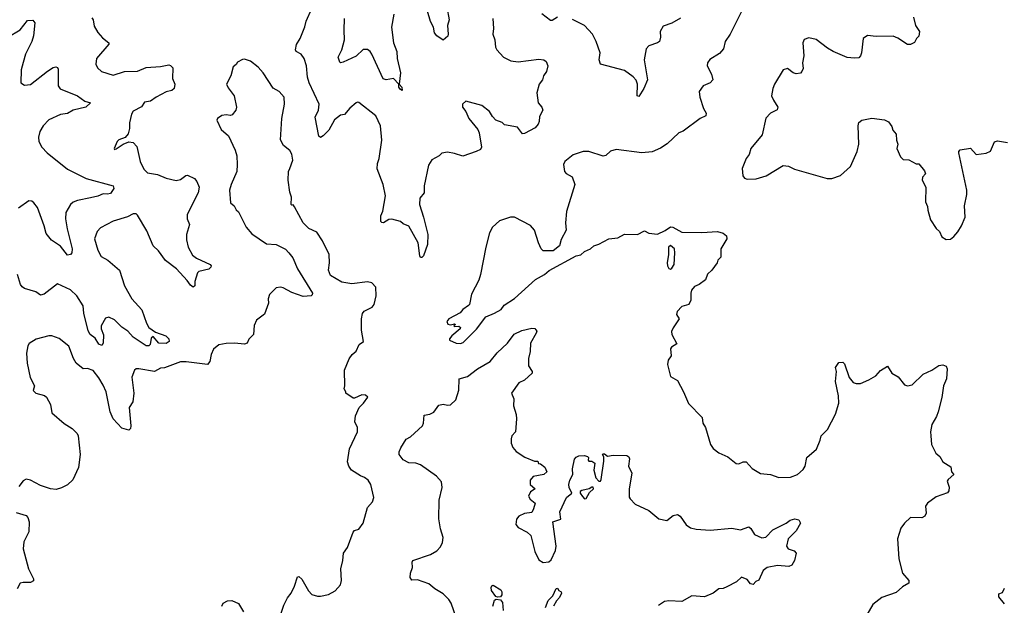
# Model space of a CAD drawing. Extents: x 1954683 to 2060285, y 904798 to 1016299.
# Tile 50 of 256: x 1977800 to 1984692, y 933991 to 938087. Entities that reach past the tile are written whole.
import ezdxf

# ---------------------------------------------------------------- set-up
doc = ezdxf.new("R2010")
doc.units = 0

msp = doc.modelspace()

# ---------------------------------------------------------------- linework, layer by layer
at = {"layer": '0CON10XD'}
for points in [[(1980790, 938175), (1980807.5, 938085), (1980794, 938045), (1980800, 937985), (1980797.5, 937972.5), (1980765, 937942.5), (1980720, 937975), (1980704.6, 937995), (1980696.8, 938035), (1980676.7, 938075), (1980635, 938218.8)], [(1981113.1, 938095), (1981116.9, 938025), (1981111.9, 937985), (1981125.5, 937945), (1981130, 937895), (1981140, 937875), (1981187.5, 937825), (1981238.6, 937798.6), (1981288.7, 937791.3), (1981435, 937811.4), (1981470, 937805), (1981486.7, 937795), (1981497.5, 937765), (1981488.8, 937725), (1981468, 937695), (1981458.8, 937665), (1981435.8, 937635), (1981421.2, 937575), (1981429.2, 937505), (1981456.2, 937475), (1981462, 937455), (1981439.5, 937410.5), (1981437.5, 937375), (1981429.2, 937355), (1981408.6, 937331.4), (1981335, 937290), (1981319.5, 937289.5), (1981284.2, 937334.2), (1981195, 937352.5), (1981178.3, 937368.3), (1981134.3, 937384.3), (1981109.7, 937409.7), (1981088.8, 937445), (1981035, 937485.8), (1980924.1, 937515.9), (1980900, 937495), (1980900, 937475), (1980923.8, 937445), (1980944, 937395), (1981007.7, 937317.7), (1981017.5, 937295), (1981033.3, 937195), (1981025, 937180), (1980995, 937164), (1980902.5, 937132.5), (1980845, 937152), (1980795, 937160), (1980755, 937152.5), (1980736.1, 937133.9), (1980685, 937106.2), (1980661.2, 937068.8), (1980632, 936925), (1980630.8, 936875), (1980602.2, 936837.8), (1980598, 936795), (1980628, 936705), (1980657.5, 936585), (1980655.6, 936515), (1980626, 936434), (1980615, 936422.5), (1980605, 936422.5), (1980601.2, 936435), (1980589.4, 936525), (1980525, 936642), (1980485, 936660), (1980465, 936676), (1980405, 936690.8), (1980385, 936688.6), (1980347, 936667), (1980335, 936667.5), (1980327.5, 936675), (1980327.5, 936715), (1980341.4, 936748.6), (1980360.5, 936855), (1980345.6, 936935), (1980303.3, 937043.3), (1980305, 937080), (1980317.5, 937115), (1980335.5, 937245), (1980325.6, 937345), (1980293.6, 937413.6), (1980175, 937507.5), (1980165, 937510.8), (1980155, 937505.7), (1980111.1, 937468.9), (1980075, 937422.5), (1980045, 937419.2), (1980005, 937386.7), (1979965, 937314), (1979925, 937273.8), (1979905, 937263.8), (1979893.2, 937273.2), (1979868.5, 937405), (1979891.2, 937455), (1979896.2, 937496.2), (1979827.5, 937645), (1979814.6, 937685), (1979807.8, 937765), (1979791.9, 937815), (1979770, 937845), (1979735, 937863.8), (1979730.8, 937875), (1979737.2, 937912.8), (1979763.1, 937955), (1979795.7, 938035.7), (1979805, 938076.2), (1979844.6, 938165)], [(1980418.2, 938125), (1980402.7, 938035), (1980416, 937926), (1980439.6, 937865), (1980442.7, 937815), (1980465.6, 937715), (1980456.7, 937635), (1980476.2, 937615), (1980477.5, 937592.5), (1980465, 937597.5), (1980454.2, 937614.2), (1980453.3, 937635), (1980416.1, 937676.1), (1980365, 937667.1), (1980343.5, 937673.5), (1980265, 937846.2), (1980254, 937865), (1980235, 937877.5), (1980205, 937878.1), (1980155, 937832.2), (1980065, 937789.4), (1980046, 937786), (1980040.3, 937790.3), (1980030, 937825), (1980054.2, 937875), (1980074.3, 937945), (1980072.7, 938012.7), (1980074.5, 938094.5)], [(1982855, 938149.2), (1982774.2, 937985), (1982739.2, 937935), (1982727.9, 937882.1), (1982698.9, 937851.1), (1982630.9, 937809.1), (1982614, 937785), (1982612, 937765), (1982642.5, 937705), (1982651.2, 937665), (1982634.2, 937645.8), (1982583.8, 937625), (1982556, 937585), (1982560.8, 937545), (1982587.5, 937465), (1982606.4, 937433.6), (1982603.3, 937415), (1982563.8, 937395), (1982445, 937306.7), (1982415, 937296.2), (1982332.1, 937217.9), (1982285, 937187.5), (1982226.4, 937163.6), (1982155.5, 937154.5), (1981975, 937180), (1981935, 937167.5), (1981903, 937137), (1981885, 937131.2), (1981784.2, 937164.2), (1981745, 937165.8), (1981675, 937142.5), (1981616.7, 937095), (1981606.7, 937075), (1981613.3, 937025), (1981625, 937011.2), (1981667.9, 936987.9), (1981685.7, 936935), (1981628, 936745), (1981621.4, 936665), (1981625.6, 936614.4), (1981591.3, 936548.7), (1981578.8, 936505), (1981535, 936469.2), (1981465, 936470), (1981450, 936485), (1981431.2, 936525), (1981403.8, 936615), (1981375, 936647.5), (1981265, 936706.2), (1981235, 936706.2), (1981159.3, 936680.7), (1981110, 936635), (1981090, 936595), (1981062.5, 936495), (1981026, 936305), (1981013.8, 936265), (1980962.7, 936167.3), (1980948.8, 936095), (1980942.3, 936087.7), (1980901.2, 936058.8), (1980883, 936037), (1980804, 935995), (1980789.2, 935975), (1980796.4, 935956.4), (1980816.7, 935953.3), (1980845, 935960), (1980850, 935955), (1980840, 935945), (1980845, 935940), (1980875, 935942.5), (1980886.7, 935935), (1980882.5, 935925), (1980824.2, 935875.8), (1980810, 935855), (1980810, 935845), (1980855, 935824), (1980885, 935821.4), (1980905, 935828), (1980996.8, 935923.2), (1981062.1, 936007.9), (1981125, 936033.3), (1981169.6, 936060.4), (1981190.9, 936089.1), (1981265, 936137.1), (1981411.1, 936268.9), (1981474, 936305), (1981506.5, 936333.5), (1981696.2, 936435), (1981728.2, 936441.8), (1981755, 936465.7), (1981795.6, 936484.4), (1981820, 936505), (1981853.8, 936516.2), (1981925, 936553.3), (1981988.3, 936561.7), (1982035, 936585.8), (1982125, 936584.4), (1982175, 936608.8), (1982205, 936592.5), (1982265, 936587.5), (1982318, 936612), (1982355, 936636.9), (1982372.5, 936635), (1982435, 936600), (1982575, 936599.2), (1982685, 936606), (1982723.6, 936593.6), (1982747.5, 936575), (1982751.2, 936555), (1982708.8, 936485), (1982708.8, 936425), (1982687.5, 936405), (1982682.5, 936385), (1982644.1, 936335.9), (1982615, 936306.7), (1982601.7, 936268.3), (1982555.8, 936234.2), (1982525, 936220), (1982503.3, 936195), (1982497.5, 936175), (1982497.5, 936125), (1982483.3, 936095), (1982435, 936081.2), (1982402, 936045), (1982398.8, 936025), (1982416.7, 935995), (1982375, 935932.5), (1982363.8, 935905), (1982366.2, 935885), (1982401.2, 935818.8), (1982363.2, 935796.8), (1982356, 935785), (1982360, 935735), (1982340, 935705), (1982334, 935675), (1982355, 935590), (1982405, 935562.5), (1982446.7, 935485), (1982481.2, 935401.2), (1982577.5, 935305), (1982582.9, 935265), (1982600, 935235), (1982636.4, 935116.4), (1982655, 935087.5), (1982695, 935056.7), (1982758.3, 935028.3), (1982815, 934983.3), (1982835, 934980), (1982865, 934993.8), (1982885, 934994), (1982927.2, 934947.2), (1982985, 934912), (1983055, 934905.8), (1983115, 934883.8), (1983195, 934886.2), (1983245, 934906), (1983285, 934940), (1983298.9, 934965), (1983309.5, 935025), (1983376.9, 935083.1), (1983404.3, 935145), (1983410.8, 935175), (1983455, 935220), (1983511.7, 935328.3), (1983534, 935405), (1983531.4, 935455), (1983512, 935555), (1983516.7, 935625), (1983510, 935655), (1983535, 935690), (1983561.7, 935691.7), (1983575, 935680), (1983606.7, 935585), (1983635, 935550), (1983655, 935542.5), (1983685, 935543.3), (1983745, 935567.5), (1983793.9, 935596.1), (1983825, 935633.3), (1983875, 935662.5), (1983904.1, 935614.1), (1983949.1, 935589.1), (1983995, 935533.3), (1984015, 935526.7), (1984048.3, 935531.7), (1984125, 935606.7), (1984185.7, 935634.3), (1984235, 935668.8), (1984263, 935673), (1984285, 935662.5), (1984293.3, 935645), (1984288.8, 935575), (1984268, 935525), (1984255.7, 935445), (1984229.2, 935345), (1984217.9, 935312.1), (1984186.2, 935255), (1984176.7, 935205), (1984177.5, 935175), (1984183.8, 935115), (1984214, 935055), (1984242, 935032), (1984263.3, 934995), (1984318.8, 934958.8), (1984323.8, 934925), (1984338.8, 934905), (1984298.8, 934871.2), (1984291.7, 934858.3), (1984306.5, 934816.5), (1984305, 934792.5), (1984295, 934776.7), (1984215, 934750), (1984154.3, 934705.7), (1984141.2, 934685), (1984146, 934635), (1984136.7, 934615), (1984115, 934602.5), (1984035, 934604), (1983993.8, 934565), (1983968.8, 934531.2), (1983943.8, 934455), (1983953.3, 934315), (1983980, 934215), (1984023.6, 934163.6), (1984023.3, 934145), (1983979.3, 934120.7), (1983935, 934080), (1983835, 934046.2), (1983772.5, 933997.5), (1983714.2, 933895.8)], [(1981565, 938104), (1981527.9, 938082.1), (1981515, 938080.8), (1981455, 938128.8)], [(1984055.7, 938105), (1984071.2, 938045), (1984100, 938005), (1984095, 937972.5), (1984077.5, 937955), (1984063, 937927), (1984035, 937912.5), (1984015, 937912.5), (1983947.6, 937957.6), (1983915, 937971.9), (1983795, 937968.6), (1983735, 937976.2), (1983703.8, 937955), (1983693.8, 937855), (1983686.7, 937835), (1983675, 937820), (1983645, 937818), (1983593, 937823), (1983495, 937864.2), (1983455, 937887.1), (1983375, 937948.9), (1983325, 937960), (1983291.7, 937948.3), (1983281.2, 937925), (1983290, 937835), (1983280.8, 937785), (1983284, 937745), (1983276.2, 937725), (1983265, 937713.8), (1983235, 937708.8), (1983214.5, 937714.5), (1983175, 937746), (1983145, 937736.9), (1983084.6, 937635.4), (1983072.5, 937605), (1983062.1, 937555), (1983075.7, 937525), (1983106.2, 937475), (1983103.6, 937456.4), (1983055.9, 937434.1), (1983023, 937397), (1982998.1, 937281.9), (1982918, 937185), (1982905.7, 937145), (1982886, 937115), (1982856.7, 937045), (1982862.5, 936995), (1982875, 936977.5), (1982891.7, 936971.7), (1982955, 936974), (1983025, 936994.2), (1983145, 937065.8), (1983182.3, 937062.3), (1983225, 937042), (1983453, 936977), (1983485, 936976.7), (1983545, 936996.2), (1983615, 937058.8), (1983662.5, 937165), (1983674.1, 937215.9), (1983669.2, 937345), (1983675, 937366.7), (1983695, 937383.8), (1983765, 937398.8), (1983853.6, 937386.4), (1983883, 937373), (1983905, 937340), (1983912.5, 937315), (1983935.9, 937285.9), (1983937.5, 937245), (1983946.2, 937215), (1983940, 937185), (1983965, 937127.5), (1983985, 937110), (1984025, 937106.2), (1984075, 937077.5), (1984095, 937077.5), (1984135, 937030), (1984141.7, 937008.3), (1984120, 936985), (1984117.5, 936965), (1984143.3, 936915), (1984141.7, 936811.7), (1984155, 936780), (1984156.2, 936755), (1984176.1, 936686.1), (1984215, 936626.7), (1984240, 936605), (1984255, 936567.5), (1984285, 936550)], [(1977718, 937965), (1977804.3, 938015), (1977855, 938080.8), (1977893.3, 938083.3), (1977906.2, 938065), (1977897.1, 937975), (1977884.5, 937935), (1977841.5, 937845), (1977823.8, 937786.2), (1977810.8, 937735), (1977808.8, 937645), (1977835, 937628), (1977875, 937632.9), (1977995, 937727.8), (1978035, 937752.2), (1978053.4, 937756.6), (1978065, 937752), (1978070.5, 937740.5), (1978068.5, 937625), (1978082.7, 937602.7), (1978205, 937554.2), (1978257.3, 937517.3), (1978296.2, 937505), (1978263.8, 937475), (1978175, 937454.6), (1978135, 937430.9), (1978085, 937423.5), (1978005, 937385.7), (1977965, 937344.2), (1977941.9, 937305), (1977930.8, 937265), (1977934.2, 937235), (1977955, 937196.2), (1977992, 937155), (1978135, 937041.2), (1978265, 936975.5), (1978454.5, 936924.5), (1978458.9, 936905), (1978435, 936872.2), (1978415, 936866.4), (1978385, 936868.6), (1978347.8, 936852.2), (1978295, 936841.8), (1978205, 936822.9), (1978175, 936810), (1978155, 936793.8), (1978122.4, 936737.6), (1978120, 936695), (1978131.5, 936625), (1978167.8, 936485), (1978164.2, 936455), (1978155, 936444.3), (1978135, 936440.5), (1978085, 936502.2), (1978024, 936545), (1977985, 936591.4), (1977972.7, 936645), (1977925, 936774), (1977900, 936805), (1977885, 936816.5), (1977865, 936820), (1977791.9, 936768.1)], [(1978305, 938100), (1978313.8, 938085), (1978320.9, 938040.9), (1978347.9, 937997.9), (1978380, 937960), (1978424.2, 937925), (1978424, 937915), (1978338.6, 937815), (1978334.2, 937775), (1978345, 937750), (1978372.5, 937725), (1978455, 937699.2), (1978535, 937724.5), (1978625, 937727.8), (1978685, 937751.9), (1978785, 937759.1), (1978845, 937770), (1978856.1, 937766.1), (1978871.2, 937751.2), (1978870, 937675), (1978886.9, 937635), (1978882.5, 937605), (1978865, 937590.6), (1978825, 937581.4), (1978755, 937544.4), (1978715, 937517.1), (1978675, 937510), (1978651.9, 937478.1), (1978595, 937446.9), (1978583.5, 937425), (1978567.8, 937365), (1978570, 937325), (1978560.7, 937289.3), (1978538.3, 937261.7), (1978495, 937246.7), (1978482.5, 937235), (1978462.5, 937185), (1978465, 937180), (1978475, 937182.5), (1978523.8, 937216.2), (1978565, 937233.3), (1978595, 937228.8), (1978619.7, 937199.7), (1978644.6, 937094.6), (1978670.4, 937040.4), (1978695.4, 937015.4), (1978764.8, 937004.8), (1978825, 936978.5), (1978895, 936961.9), (1978925, 936969.4), (1978962.6, 936997.4), (1978975, 936998.6), (1979023.3, 936975), (1979040, 936955), (1979055.8, 936915), (1979050, 936875), (1978972.9, 936725), (1978972.5, 936695), (1978989.1, 936655), (1978966.8, 936583.2), (1978967.8, 936547.8), (1978978.5, 936495), (1979009.5, 936439.5), (1979037.9, 936417.9), (1979133.3, 936375), (1979140, 936365), (1979138.8, 936355), (1979125, 936340.8), (1979055, 936325.6), (1979045, 936316.2), (1979025.6, 936255), (1979025.6, 936224.4), (1979015, 936216.2), (1978995, 936230), (1978973.7, 936263.7), (1978896.9, 936345), (1978821.3, 936401.3), (1978770.9, 936470.9), (1978734.7, 936504.7), (1978690.4, 936610.4), (1978625, 936720), (1978615, 936728), (1978595, 936728.1), (1978555, 936707.5), (1978455, 936677.1), (1978365, 936630), (1978341.9, 936605), (1978323.3, 936555), (1978346.5, 936475), (1978371.5, 936431.5), (1978418, 936405), (1978500, 936335), (1978533.3, 936225), (1978585.6, 936135), (1978655, 936058), (1978687.8, 935965), (1978704.4, 935935), (1978750.7, 935900.8), (1978824.2, 935875), (1978844.3, 935855), (1978845.7, 935835), (1978825, 935821.1), (1978775.4, 935825.4), (1978735, 935872), (1978720.7, 935859.3), (1978714.5, 935815), (1978705, 935804.6), (1978685, 935805.6), (1978595, 935865.6), (1978557.7, 935907.7), (1978515, 935937.3), (1978465, 935987.5), (1978425, 936006), (1978400.3, 935999.7), (1978370.6, 935945), (1978371.1, 935925), (1978386.4, 935883.6), (1978385.5, 935824.5), (1978375, 935808), (1978355, 935817.5), (1978328.5, 935858.5), (1978294.6, 935884.6), (1978279.5, 935909.5), (1978250.3, 936035), (1978245.4, 936085), (1978200, 936155), (1978155, 936196.3), (1978065, 936239.2), (1977972.6, 936167.4), (1977945, 936159.2), (1977913, 936183), (1977835, 936206.2), (1977817.3, 936217.3), (1977805.7, 936235.7), (1977784.2, 936305)], [(1982425, 938098.5), (1982365, 938061.5), (1982305, 938042), (1982282.9, 938005), (1982285.6, 937965), (1982278.8, 937935), (1982265, 937924), (1982205, 937903.3), (1982186.1, 937883.9), (1982171.4, 937805), (1982195.5, 937665), (1982168.6, 937605), (1982135, 937550), (1982122.7, 937555), (1982123.9, 937635), (1982115, 937664.2), (1982095, 937686.9), (1982035, 937731.1), (1981865.7, 937775.7), (1981855.6, 937805), (1981863.1, 937855), (1981835.5, 937935), (1981810.4, 937985), (1981752.9, 938045), (1981669.1, 938089.1)], [(1979590.9, 933819.1), (1979648.2, 933991.8), (1979675, 934043.8), (1979700, 934075), (1979724.2, 934125), (1979745, 934190), (1979755, 934192.5), (1979775, 934172.5), (1979821.2, 934091.2), (1979845, 934066.7), (1979885, 934053.8), (1979905, 934053.8), (1979962.9, 934067.1), (1980009.1, 934090.9), (1980045.6, 934134.4), (1980051.9, 934165), (1980048.8, 934245), (1980063.1, 934305), (1980067.5, 934355), (1980094.2, 934395.8), (1980135, 934502.5), (1980145, 934513.3), (1980175, 934523.3), (1980205.6, 934564.4), (1980235.7, 934674.3), (1980270, 934715), (1980279.2, 934745), (1980257.5, 934835), (1980238.6, 934865), (1980215, 934884.4), (1980185, 934895.6), (1980123.8, 934935), (1980104.6, 934964.6), (1980094.4, 934995), (1980110, 935085), (1980165.8, 935205), (1980163.8, 935235), (1980146, 935275), (1980150, 935315), (1980175.5, 935374.5), (1980208, 935405), (1980237, 935447), (1980221.7, 935461.7), (1980195, 935464), (1980145, 935438.6), (1980135, 935440), (1980083.6, 935473.6), (1980082.5, 935485), (1980072.5, 935505), (1980076.7, 935525), (1980073.3, 935635), (1980106.7, 935715), (1980126.7, 935745), (1980155, 935767.5), (1980177.5, 935815), (1980207.5, 935835), (1980192.5, 935915), (1980192.5, 935995), (1980198.8, 936031.2), (1980212.5, 936047.5), (1980268, 936075), (1980282, 936095), (1980296.2, 936155), (1980293.8, 936215), (1980265.7, 936245.7), (1980235, 936254), (1980125, 936240), (1980055, 936250), (1979977, 936297), (1979962.9, 936335), (1979969.2, 936385), (1979965.6, 936445), (1979919.7, 936539.7), (1979879.5, 936599.5), (1979825, 936626.7), (1979785.5, 936665.5), (1979725, 936777.5), (1979715, 936792.5), (1979705, 936790), (1979700, 936795), (1979703.8, 936845), (1979690.8, 936880.8), (1979679.4, 936965), (1979682, 937025), (1979692, 937045), (1979712.9, 937105), (1979705.5, 937145.5), (1979691.2, 937171.2), (1979645.9, 937205.9), (1979625.9, 937245.9), (1979635.7, 937395), (1979654.2, 937495), (1979650.8, 937545), (1979616, 937585), (1979575, 937606.9), (1979505.6, 937715), (1979468.6, 937755), (1979415, 937797.5), (1979375, 937811.2), (1979360.5, 937809.5), (1979325, 937790), (1979315, 937772.5), (1979295, 937757.5), (1979278.8, 937695), (1979247.5, 937635), (1979259.5, 937609.5), (1979302, 937555), (1979317.1, 937475), (1979314, 937455), (1979288.3, 937421.7), (1979275, 937416.2), (1979245, 937421.2), (1979215, 937416.2), (1979184.1, 937395.9), (1979180, 937385), (1979209.5, 937319.5), (1979261.2, 937275), (1979308.6, 937175), (1979319.2, 937135), (1979321.9, 937075)], [(1984285, 936550), (1984315, 936552.5), (1984339.3, 936570.7), (1984366.1, 936603.9), (1984392.5, 936645), (1984417.5, 936705), (1984413.3, 936785), (1984430, 936865), (1984429.4, 936895), (1984373.8, 937155), (1984373.3, 937165), (1984383.9, 937176.1), (1984455, 937187.5), (1984495, 937143.8), (1984566.4, 937153.6), (1984595, 937167.5), (1984625, 937232.5), (1984645, 937240), (1984715, 937228.8)], [(1979321.9, 937075), (1979320, 937025), (1979280.6, 936935), (1979270, 936895), (1979276.2, 936805), (1979302.5, 936785), (1979315, 936757.5), (1979332.3, 936742.3), (1979384.5, 936634.5), (1979425, 936588), (1979528.8, 936518.8), (1979595, 936513.8), (1979661.2, 936481.2), (1979685, 936456), (1979711.3, 936421.3), (1979744.3, 936345), (1979848.8, 936175), (1979847.7, 936162.3), (1979840, 936155), (1979785, 936150.8), (1979705, 936178), (1979645, 936211.2), (1979625, 936216), (1979595, 936211.2), (1979550, 936165), (1979540, 936135), (1979542, 936105), (1979513.6, 936026.4), (1979458, 935985), (1979442.6, 935947.4), (1979436, 935885), (1979405, 935852.5), (1979392.5, 935825), (1979375, 935816.7), (1979305, 935824.2), (1979245, 935822.9), (1979195, 935812.5), (1979157.8, 935782.2), (1979140.6, 935745), (1979130.8, 935695), (1979115, 935674.3), (1978965, 935693.8), (1978925, 935693.2), (1978815, 935651.9), (1978785, 935648.9), (1978745, 935625.7), (1978634.3, 935645.7), (1978615.8, 935644.2), (1978605, 935636.2), (1978584.3, 935585.7), (1978600, 935475), (1978592.7, 935415), (1978565.5, 935374.5), (1978579.2, 935245), (1978575, 935227.5), (1978565, 935216.7), (1978515, 935230), (1978454, 935294), (1978434.7, 935344.7), (1978405, 935483.8), (1978385, 935530), (1978355, 935582.9), (1978315, 935632.9), (1978275, 935646), (1978245, 935644), (1978195, 935684), (1978176.3, 935716.3), (1978145, 935803.8), (1978077, 935857), (1978025, 935876.7), (1978003.9, 935876.1), (1977915, 935853.3), (1977867, 935823), (1977857.5, 935805), (1977848.8, 935755), (1977852, 935685), (1977874.3, 935584.3), (1977903.8, 935525), (1977893.9, 935493.9), (1977914.4, 935474.4), (1977975, 935458.8), (1977987.7, 935447.7), (1978015.7, 935395.7), (1978025.9, 935335.9), (1978111.7, 935261.7), (1978167.4, 935227.4), (1978202.3, 935192.3), (1978210, 935175), (1978224.4, 935045), (1978211.4, 934955), (1978171.3, 934868.7), (1978135.8, 934834.2), (1978093, 934813), (1978055, 934801.9), (1978015, 934804.4), (1977945, 934828.6), (1977875, 934866), (1977845, 934872.5), (1977825, 934862.5), (1977795, 934822.5)], [(1982355, 936342.9), (1982365, 936348), (1982382, 936375), (1982386.2, 936455), (1982383.3, 936485), (1982355, 936508), (1982341.4, 936495), (1982341.8, 936445), (1982332.8, 936385), (1982335, 936364), (1982345, 936347.5), (1982355, 936342.9)], [(1980855.8, 933905.8), (1980820.8, 934005), (1980805, 934031.2), (1980765, 934070), (1980705.6, 934105.6), (1980665, 934142), (1980585, 934169.2), (1980545, 934167.5), (1980533.8, 934185), (1980535.8, 934215), (1980550.8, 934255), (1980546.4, 934293.6), (1980553.3, 934305), (1980675, 934346.9), (1980719.4, 934370.6), (1980745, 934400), (1980759.2, 934429.2), (1980764.4, 934465), (1980745.6, 934525), (1980734.2, 934595), (1980737.5, 934725), (1980758.1, 934815), (1980752, 934855), (1980718.8, 934895), (1980605, 934974), (1980574.3, 934984.3), (1980525, 934988.1), (1980485, 935009.2), (1980457.5, 935045), (1980457.5, 935065), (1980467.3, 935092.7), (1980505, 935153.8), (1980535, 935170), (1980618.8, 935245), (1980627.5, 935265), (1980630.5, 935319.5), (1980671.7, 935328.3), (1980698.3, 935341.7), (1980735, 935390), (1980765, 935396.7), (1980795, 935390), (1980816.4, 935393.6), (1980853, 935427), (1980873.6, 935496.4), (1980877.5, 935575), (1980935, 935592), (1981003.8, 935645), (1981094.3, 935695.7), (1981143.7, 935756.3), (1981215.4, 935824.6), (1981262.4, 935887.6), (1981315, 935912.9), (1981385, 935929.2), (1981407.1, 935927.1), (1981419.3, 935909.3), (1981416.7, 935895), (1981376.7, 935825), (1981373.8, 935765), (1981362.3, 935717.7), (1981361.2, 935665), (1981386.7, 935625), (1981386.7, 935615), (1981333.6, 935566.4), (1981295, 935547.5), (1981242.5, 935475), (1981260, 935435), (1981256.7, 935386.7), (1981276.7, 935325), (1981278.8, 935295), (1981270, 935205), (1981246, 935175), (1981240, 935155), (1981241.4, 935125), (1981252, 935095), (1981275, 935066.7), (1981336.4, 935026.4), (1981405, 935000), (1981428.3, 934998.3), (1981431.7, 934981.7), (1981445, 934980), (1981476.4, 934956.4), (1981490, 934925), (1981470, 934905), (1981395, 934892.1), (1981372.9, 934867.1), (1981374.7, 934834.7), (1981407.5, 934805), (1981375, 934784.5), (1981362, 934755), (1981372.9, 934732.9), (1981409.2, 934705), (1981396, 934665), (1981385, 934640), (1981335, 934632.5), (1981295, 934614.2), (1981277.9, 934592.1), (1981274.2, 934555), (1981288.8, 934535), (1981351.9, 934501.9), (1981378.5, 934478.5), (1981406.9, 934366.9), (1981435, 934308.8), (1981465, 934289.2), (1981505, 934294.3), (1981520.3, 934309.7), (1981551.9, 934375), (1981556.6, 934403.4), (1981533.3, 934575), (1981587.5, 934592.5), (1981581.4, 934645), (1981628.2, 934745), (1981665.8, 934775), (1981645.6, 934815), (1981643.8, 934835), (1981651.8, 934865), (1981672.9, 934905), (1981670.5, 934945), (1981685, 935013.8), (1981695, 935027.5), (1981715, 935037.1), (1981755, 935038.1), (1981775, 935031.2), (1981781.2, 935025), (1981780, 935005), (1981785, 935000), (1981805, 934998), (1981826.4, 934985), (1981820, 934935), (1981833.4, 934883.4), (1981855, 934858.9), (1981865, 934860), (1981869.4, 934870.6), (1981888.9, 934998.9), (1981889.3, 935029.3), (1981880, 935045), (1981885, 935050), (1981895, 935050), (1981915, 935033.3), (1981955, 935040), (1982049.2, 935039.2), (1982065, 935030), (1982068.8, 935015), (1982062.5, 934965), (1982086.2, 934915), (1982066.7, 934805), (1982067, 934747), (1982072.5, 934735), (1982109.3, 934699.3), (1982204.2, 934654.2), (1982275, 934596.2), (1982330, 934585), (1982375, 934620), (1982405, 934626.7), (1982423.3, 934615), (1982465, 934552.5), (1982495, 934533.1), (1982535, 934522.2), (1982634.4, 934515.6), (1982785, 934530), (1982845, 934518.8), (1982905, 934538.8), (1982918.8, 934528.8), (1982945, 934486.7), (1982995, 934462), (1983022.7, 934467.3), (1983071.9, 934518.1), (1983165, 934564.2), (1983192.6, 934587.4), (1983225.7, 934595.7), (1983255, 934588.8), (1983265.8, 934565), (1983235, 934512), (1983180, 934455), (1983167.5, 934405), (1983180, 934385), (1983221.2, 934371.2), (1983236.1, 934356.1), (1983224.2, 934305), (1983205, 934270.8), (1983185, 934261.9), (1983105, 934269.2), (1983032.5, 934255), (1983003.8, 934235), (1982975, 934167.5), (1982953.8, 934156.2), (1982935, 934136.7), (1982915, 934141.2), (1982892.3, 934172.3), (1982853.6, 934186.4), (1982817.5, 934155), (1982751.2, 934118.8), (1982725, 934108.8), (1982694.1, 934105.9), (1982655, 934076.7), (1982595, 934050), (1982505, 934056.2), (1982435, 934016.2), (1982345, 934021.2), (1982315, 934016.7), (1982271.7, 933988.3)], [(1981755, 934735.7), (1981765, 934738.6), (1981789.6, 934780.4), (1981817.1, 934805), (1981815, 934816.9), (1981805, 934818.1), (1981785.6, 934804.4), (1981736.3, 934793.7), (1981724.4, 934785.6), (1981724.4, 934775), (1981740.7, 934750.8), (1981755, 934735.7)], [(1977775, 934640), (1977845, 934620), (1977856.7, 934605), (1977866.2, 934575), (1977864, 934505), (1977828.8, 934435), (1977824, 934385), (1977862, 934245), (1977896.2, 934175), (1977897, 934163), (1977875, 934150), (1977825, 934151.2), (1977802.5, 934145), (1977783.3, 934105)], [(1981145, 934046.7), (1981133.3, 934053.3), (1981103.3, 934093.3), (1981100, 934115), (1981105, 934127.5), (1981115, 934132.5), (1981168.8, 934098.8), (1981175.8, 934085), (1981175.8, 934065), (1981165, 934050), (1981145, 934046.7)], [(1981480, 933975), (1981500.5, 934025), (1981532.8, 934057.2), (1981555, 934107.5), (1981565, 934110), (1981574, 934094), (1981590, 934085), (1981592.5, 934075), (1981578.8, 934045), (1981556.9, 934023.1), (1981536, 933985)], [(1984695, 934000), (1984655, 934050), (1984655, 934070), (1984680, 934080), (1984695, 934110)], [(1979216.2, 933985), (1979223.6, 934006.4), (1979255, 934022.5), (1979285, 934023.3), (1979333, 934003), (1979366.7, 933945)], [(1981112.9, 933985), (1981124, 934026), (1981135, 934033.3), (1981165, 934030), (1981180.9, 934010.9), (1981184.6, 933955)]]:
    msp.add_lwpolyline(points, dxfattribs=at)

doc.saveas('drawing.dxf')
